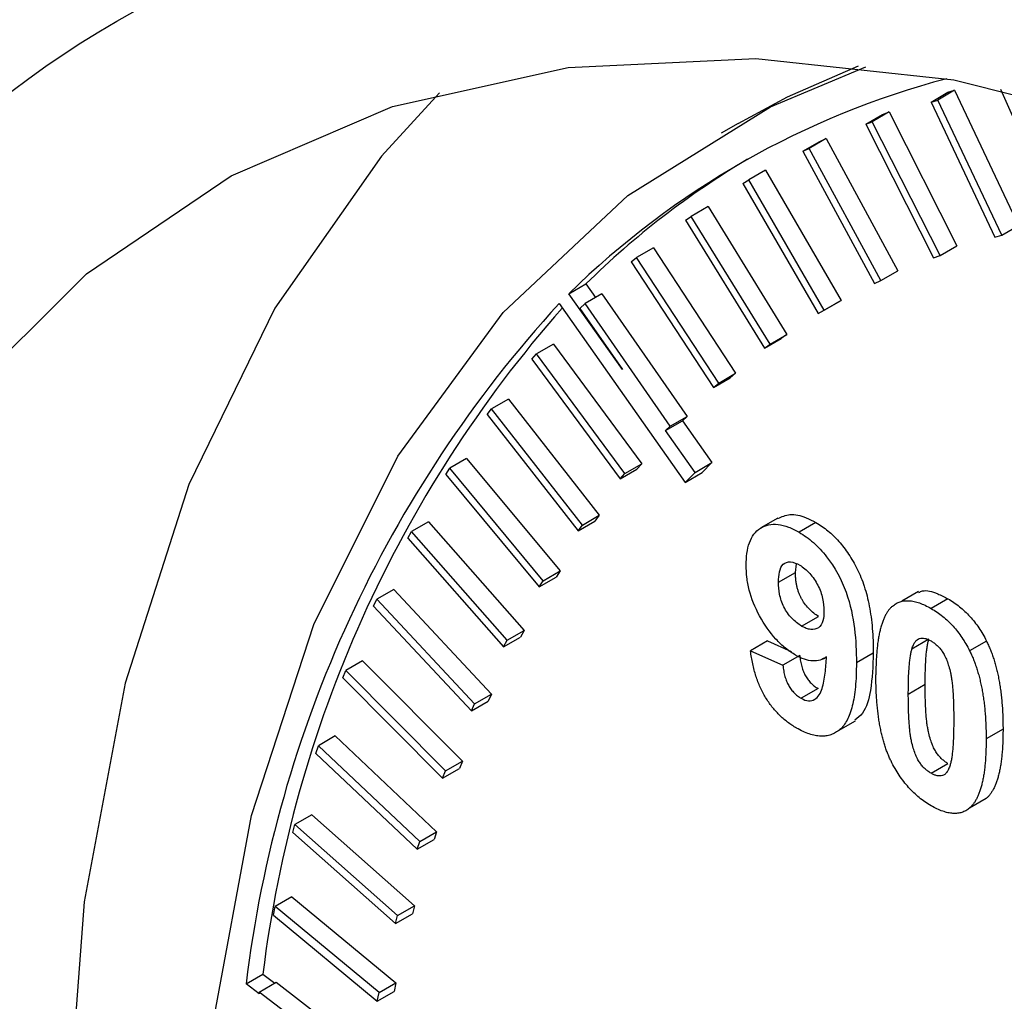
# Model space of a CAD drawing. Header units: inches. Extents: x 4 to 194, y 4 to 148.
# Tile 71 of 88: x 164.297 to 164.71, y 119.45 to 119.862. Entities that reach past the tile are written whole.
import ezdxf

# ---------------------------------------------------------------- set-up
doc = ezdxf.new("R2010")
doc.units = ezdxf.units.IN
doc.header["$LTSCALE"] = 18
doc.header["$MEASUREMENT"] = 0
doc.layers.add('TEXT', color=140, linetype='Continuous', lineweight=25)

msp = doc.modelspace()

# ---------------------------------------------------------------- linework, layer by layer
for p, q in [((164.6894036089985, 119.8319301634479), (164.6823325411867, 119.8278481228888)), ((164.6865778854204, 119.8311076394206), (164.6894036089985, 119.8319301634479)), ((164.6894036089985, 119.8319301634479), (164.7162059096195, 119.7752997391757)), ((164.7086716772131, 119.8324337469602), (164.7329694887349, 119.7771489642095)), ((164.6795068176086, 119.8270255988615), (164.6865778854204, 119.8311076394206)), ((164.6795068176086, 119.8270255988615), (164.6823325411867, 119.8278481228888)), ((164.7091348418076, 119.7712176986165), (164.6823325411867, 119.8278481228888)), ((164.6795068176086, 119.8270255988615), (164.7063091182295, 119.7703951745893)), ((164.652124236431, 119.8177326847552), (164.6591953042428, 119.8218147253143)), ((164.6619168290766, 119.8228497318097), (164.6548457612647, 119.8187676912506)), ((164.6591953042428, 119.8218147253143), (164.6619168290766, 119.8228497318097)), ((164.6619168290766, 119.8228497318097), (164.690383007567, 119.7667764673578)), ((164.5986359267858, 119.8180807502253), (164.5915648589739, 119.8139987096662)), ((164.652124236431, 119.8177326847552), (164.6548457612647, 119.8187676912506)), ((164.652124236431, 119.8177326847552), (164.6805904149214, 119.7616594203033)), ((164.6833119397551, 119.7626944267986), (164.6548457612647, 119.8187676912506)), ((164.6354880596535, 119.8116779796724), (164.6284169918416, 119.8075959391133)), ((164.63287688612, 119.8104328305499), (164.6354880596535, 119.8116779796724)), ((164.6354880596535, 119.8116779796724), (164.6655537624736, 119.7562886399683)), ((164.6258058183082, 119.8063507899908), (164.63287688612, 119.8104328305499)), ((164.6258058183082, 119.8063507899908), (164.6284169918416, 119.8075959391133)), ((164.6584826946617, 119.7522065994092), (164.6284169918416, 119.8075959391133)), ((164.6258058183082, 119.8063507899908), (164.6558715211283, 119.7509614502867)), ((164.6006110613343, 119.7929056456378), (164.6031059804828, 119.7943581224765)), ((164.6101770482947, 119.7984401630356), (164.6031059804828, 119.7943581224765)), ((164.6347032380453, 119.7397779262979), (164.6031059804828, 119.7943581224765)), ((164.6101770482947, 119.7984401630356), (164.6417743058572, 119.743859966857)), ((164.6006110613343, 119.7929056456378), (164.6322083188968, 119.7383254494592)), ((164.5860410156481, 119.7831662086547), (164.5789699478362, 119.7790841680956)), ((164.5860410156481, 119.7831662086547), (164.6190983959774, 119.7295185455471)), ((164.5765969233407, 119.7774276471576), (164.5789699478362, 119.7790841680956)), ((164.6120273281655, 119.725436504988), (164.5789699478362, 119.7790841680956)), ((164.5765969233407, 119.7774276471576), (164.60965430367, 119.7237799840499)), ((164.7091348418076, 119.7712176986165), (164.7162059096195, 119.7752997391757)), ((164.7063091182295, 119.7703951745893), (164.7091348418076, 119.7712176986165)), ((164.5631345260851, 119.7658906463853), (164.5560634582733, 119.7618086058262)), ((164.5631345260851, 119.7658906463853), (164.5975772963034, 119.713296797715)), ((164.6833119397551, 119.7626944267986), (164.690383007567, 119.7667764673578)), ((164.5538176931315, 119.7599517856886), (164.5560634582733, 119.7618086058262)), ((164.5905062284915, 119.7092147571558), (164.5560634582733, 119.7618086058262)), ((164.6805904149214, 119.7616594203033), (164.6833119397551, 119.7626944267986)), ((164.5538176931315, 119.7599517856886), (164.5882604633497, 119.7073579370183)), ((164.6584826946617, 119.7522065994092), (164.6655537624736, 119.7562886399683)), ((164.5277101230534, 119.7466602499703), (164.5347811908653, 119.7507422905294)), ((164.5347811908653, 119.7507422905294), (164.5387809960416, 119.7450774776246)), ((164.6558715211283, 119.7509614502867), (164.6584826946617, 119.7522065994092)), ((164.550134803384, 119.7149007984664), (164.5277101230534, 119.7466602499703)), ((164.541509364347, 119.7466525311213), (164.5344382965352, 119.7425704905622)), ((164.541509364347, 119.7466525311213), (164.577259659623, 119.6952313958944)), ((164.5235265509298, 119.7424923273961), (164.5764422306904, 119.6675493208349)), ((164.5344382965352, 119.7425704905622), (164.5323248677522, 119.7405175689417)), ((164.5701885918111, 119.6911493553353), (164.5344382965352, 119.7425704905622)), ((164.6322083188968, 119.7383254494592), (164.6392793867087, 119.7424074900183)), ((164.6347032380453, 119.7397779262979), (164.6417743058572, 119.743859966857)), ((164.6417743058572, 119.743859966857), (164.6392793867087, 119.7424074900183)), ((164.5323248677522, 119.7405175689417), (164.550134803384, 119.7149007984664)), ((164.6322083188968, 119.7383254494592), (164.6347032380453, 119.7397779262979)), ((164.6120273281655, 119.725436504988), (164.6190983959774, 119.7295185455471)), ((164.6190983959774, 119.7295185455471), (164.6167253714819, 119.7278620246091)), ((164.521214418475, 119.7254953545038), (164.5141433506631, 119.7214133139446)), ((164.521214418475, 119.7254953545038), (164.5581914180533, 119.675363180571)), ((164.60965430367, 119.7237799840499), (164.6167253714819, 119.7278620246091)), ((164.60965430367, 119.7237799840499), (164.6120273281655, 119.725436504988)), ((164.5121670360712, 119.7191689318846), (164.5141433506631, 119.7214133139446)), ((164.5511203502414, 119.6712811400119), (164.5141433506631, 119.7214133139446)), ((164.5121670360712, 119.7191689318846), (164.5491440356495, 119.6690367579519)), ((164.5905062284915, 119.7092147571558), (164.5975772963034, 119.713296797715)), ((164.5975772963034, 119.713296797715), (164.5953315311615, 119.7114399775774)), ((164.5882604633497, 119.7073579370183), (164.5953315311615, 119.7114399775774)), ((164.5882604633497, 119.7073579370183), (164.5905062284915, 119.7092147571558)), ((164.5022955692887, 119.702466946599), (164.4952245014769, 119.6983849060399)), ((164.5022955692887, 119.702466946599), (164.5404156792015, 119.6537370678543)), ((164.4933897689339, 119.6959541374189), (164.4952245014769, 119.6983849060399)), ((164.4933897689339, 119.6959541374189), (164.5315098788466, 119.6472242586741)), ((164.5333446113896, 119.6496550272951), (164.4952245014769, 119.6983849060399)), ((164.5682409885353, 119.6892575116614), (164.5753120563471, 119.6933395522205)), ((164.5682409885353, 119.6892575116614), (164.5701885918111, 119.6911493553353)), ((164.5701885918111, 119.6911493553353), (164.577259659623, 119.6952313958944)), ((164.577259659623, 119.6952313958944), (164.5753120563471, 119.6933395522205)), ((164.5753120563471, 119.6933395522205), (164.5876695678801, 119.6758379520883)), ((164.5805985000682, 119.6717559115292), (164.5682409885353, 119.6892575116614)), ((164.4847955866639, 119.6776193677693), (164.4777245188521, 119.6735373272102)), ((164.4847955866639, 119.6776193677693), (164.5239726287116, 119.630401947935)), ((164.5511203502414, 119.6712811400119), (164.5581914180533, 119.675363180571)), ((164.5581914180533, 119.675363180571), (164.5562151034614, 119.673118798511)), ((164.5805985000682, 119.6717559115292), (164.5876695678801, 119.6758379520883)), ((164.5876695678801, 119.6758379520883), (164.5835132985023, 119.671631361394)), ((164.4760355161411, 119.6709256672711), (164.4777245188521, 119.6735373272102)), ((164.4760355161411, 119.6709256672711), (164.5152125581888, 119.6237082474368)), ((164.5169015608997, 119.6263199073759), (164.4777245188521, 119.6735373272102)), ((164.5491440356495, 119.6690367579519), (164.5562151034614, 119.673118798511)), ((164.5491440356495, 119.6690367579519), (164.5511203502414, 119.6712811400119)), ((164.5764422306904, 119.6675493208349), (164.5805985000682, 119.6717559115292)), ((164.5764422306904, 119.6675493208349), (164.5835132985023, 119.671631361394)), ((164.4687540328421, 119.6510087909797), (164.4616829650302, 119.6469267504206)), ((164.4687540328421, 119.6510087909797), (164.5088994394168, 119.6054105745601)), ((164.5315098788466, 119.6472242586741), (164.5385809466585, 119.6513062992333)), ((164.5333446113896, 119.6496550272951), (164.5404156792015, 119.6537370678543)), ((164.5404156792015, 119.6537370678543), (164.5385809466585, 119.6513062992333)), ((164.6152640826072, 119.6525570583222), (164.6081930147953, 119.6484750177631)), ((164.631264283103, 119.6507077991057), (164.6241932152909, 119.6466257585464)), ((164.4601435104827, 119.6441401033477), (164.4616829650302, 119.6469267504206)), ((164.5018283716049, 119.6013285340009), (164.4616829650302, 119.6469267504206)), ((164.5315098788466, 119.6472242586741), (164.5333446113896, 119.6496550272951)), ((164.4601435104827, 119.6441401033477), (164.5002889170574, 119.598541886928)), ((164.6226662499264, 119.6297782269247), (164.6231003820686, 119.6334239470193)), ((164.5169015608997, 119.6263199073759), (164.5239726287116, 119.630401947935)), ((164.5239726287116, 119.630401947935), (164.5222836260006, 119.6277902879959)), ((164.6155951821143, 119.6256961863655), (164.6226662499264, 119.6297782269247)), ((164.5152125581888, 119.6237082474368), (164.5222836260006, 119.6277902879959)), ((164.5152125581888, 119.6237082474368), (164.5169015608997, 119.6263199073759)), ((164.4542071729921, 119.6226953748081), (164.4471361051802, 119.618613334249)), ((164.4542071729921, 119.6226953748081), (164.4952301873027, 119.578819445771)), ((164.6742779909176, 119.6217698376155), (164.6672069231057, 119.6176877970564)), ((164.4457496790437, 119.6156579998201), (164.4471361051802, 119.618613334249)), ((164.4881591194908, 119.5747374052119), (164.4471361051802, 119.618613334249)), ((164.6865778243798, 119.6187759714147), (164.6795067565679, 119.6146939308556)), ((164.4457496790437, 119.6156579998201), (164.4867726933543, 119.571782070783)), ((164.6252130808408, 119.6073036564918), (164.6322841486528, 119.611385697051)), ((164.5018283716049, 119.6013285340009), (164.5088994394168, 119.6054105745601)), ((164.5088994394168, 119.6054105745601), (164.5073599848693, 119.6026239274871)), ((164.5002889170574, 119.598541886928), (164.5073599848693, 119.6026239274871)), ((164.5002889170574, 119.598541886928), (164.5018283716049, 119.6013285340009)), ((164.6108811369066, 119.6010706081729), (164.6038100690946, 119.5969885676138)), ((164.6108811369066, 119.6010706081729), (164.6208567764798, 119.596583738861)), ((164.6785747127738, 119.6017721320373), (164.6715036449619, 119.5976900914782)), ((164.7027540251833, 119.6010465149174), (164.6956829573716, 119.5969644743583)), ((164.6038100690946, 119.5969885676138), (164.6174082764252, 119.5908723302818)), ((164.4411878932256, 119.5927431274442), (164.4341168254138, 119.588661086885)), ((164.4411878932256, 119.5927431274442), (164.4829957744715, 119.5506886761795)), ((164.6244793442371, 119.5949543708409), (164.6174082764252, 119.5908723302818)), ((164.6343685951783, 119.5936007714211), (164.6357026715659, 119.5943709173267)), ((164.6553019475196, 119.5959713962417), (164.6482308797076, 119.5918893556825)), ((164.4328865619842, 119.5855437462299), (164.4341168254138, 119.588661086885)), ((164.4759247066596, 119.5466066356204), (164.4341168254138, 119.588661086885)), ((164.4328865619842, 119.5855437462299), (164.47469444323, 119.5434892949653)), ((164.6321425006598, 119.5811089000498), (164.625071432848, 119.5770268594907)), ((164.6699880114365, 119.5788058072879), (164.6770590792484, 119.582887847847)), ((164.4867726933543, 119.571782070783), (164.4938437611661, 119.5758641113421)), ((164.4881591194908, 119.5747374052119), (164.4952301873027, 119.578819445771)), ((164.4952301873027, 119.578819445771), (164.4938437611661, 119.5758641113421)), ((164.4867726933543, 119.571782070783), (164.4881591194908, 119.5747374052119)), ((164.6407439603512, 119.5634828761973), (164.6478150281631, 119.5675649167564)), ((164.7096947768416, 119.5640476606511), (164.7026237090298, 119.5599656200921)), ((164.4297256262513, 119.5612197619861), (164.4226545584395, 119.5571377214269)), ((164.4297256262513, 119.5612197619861), (164.4722238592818, 119.5210818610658)), ((164.4215832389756, 119.5538654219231), (164.4226545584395, 119.5571377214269)), ((164.4651527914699, 119.5169998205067), (164.4226545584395, 119.5571377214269)), ((164.4215832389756, 119.5538654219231), (164.4640814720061, 119.5137275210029)), ((164.47469444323, 119.5434892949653), (164.4817655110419, 119.5475713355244)), ((164.4759247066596, 119.5466066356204), (164.4829957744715, 119.5506886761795)), ((164.4829957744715, 119.5506886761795), (164.4817655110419, 119.5475713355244)), ((164.679506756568, 119.5456020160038), (164.6865778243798, 119.5496840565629)), ((164.47469444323, 119.5434892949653), (164.4759247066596, 119.5466066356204)), ((164.7026973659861, 119.5350624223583), (164.6956262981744, 119.5309803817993)), ((164.4198462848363, 119.5281965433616), (164.4127752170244, 119.5241145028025)), ((164.4198462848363, 119.5281965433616), (164.4629387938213, 119.4900659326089)), ((164.41186526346, 119.5206946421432), (164.4127752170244, 119.5241145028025)), ((164.4558677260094, 119.4859838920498), (164.4127752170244, 119.5241145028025)), ((164.41186526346, 119.5206946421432), (164.4549577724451, 119.4825640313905)), ((164.4640814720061, 119.5137275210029), (164.471152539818, 119.517809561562)), ((164.4651527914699, 119.5169998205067), (164.4722238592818, 119.5210818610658)), ((164.4722238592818, 119.5210818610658), (164.471152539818, 119.517809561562)), ((164.4640814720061, 119.5137275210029), (164.4651527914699, 119.5169998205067)), ((164.411572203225, 119.4937481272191), (164.4045011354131, 119.48966608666)), ((164.411572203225, 119.4937481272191), (164.4551615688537, 119.4577110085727)), ((164.4037546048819, 119.4861063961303), (164.4045011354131, 119.48966608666)), ((164.4480905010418, 119.4536289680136), (164.4045011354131, 119.48966608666)), ((164.4558677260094, 119.4859838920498), (164.4629387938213, 119.4900659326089)), ((164.4629387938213, 119.4900659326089), (164.4620288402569, 119.4866460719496)), ((164.4037546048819, 119.4861063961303), (164.4473439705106, 119.4500692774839)), ((164.4549577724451, 119.4825640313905), (164.4620288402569, 119.4866460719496)), ((164.4549577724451, 119.4825640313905), (164.4558677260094, 119.4859838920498)), ((164.3923062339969, 119.4573043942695), (164.3993773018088, 119.4613864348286)), ((164.3993773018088, 119.4613864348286), (164.404338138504, 119.4576152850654)), ((164.3977411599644, 119.4531728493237), (164.3923062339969, 119.4573043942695)), ((164.3978510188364, 119.4538703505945), (164.4049220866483, 119.4579523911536)), ((164.4049220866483, 119.4579523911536), (164.4489097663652, 119.424090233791)), ((164.4480905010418, 119.4536289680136), (164.4551615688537, 119.4577110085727)), ((164.4551615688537, 119.4577110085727), (164.4544150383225, 119.454151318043)), ((164.3978510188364, 119.4538703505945), (164.3977411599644, 119.4531728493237)), ((164.4418386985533, 119.4200081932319), (164.3978510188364, 119.4538703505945)), ((164.4473439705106, 119.4500692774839), (164.4544150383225, 119.454151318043)), ((164.4473439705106, 119.4500692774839), (164.4480905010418, 119.4536289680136))]:
    msp.add_line(p, q)
at = {"flags": 128}
for points in [[(164.2723800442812, 119.70231419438), (164.3254394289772, 119.7550458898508), (164.3861182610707, 119.7961327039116), (164.453679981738, 119.8250758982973), (164.5273044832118, 119.8415241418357), (164.6060980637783, 119.8452777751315), (164.6891042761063, 119.8362912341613), (164.7753155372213, 119.8146736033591), (164.8636853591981, 119.7806872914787), (164.953141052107, 119.7347448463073)], [(164.5915216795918, 118.5868647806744), (164.5340931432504, 118.6944302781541), (164.4844336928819, 118.8046251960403), (164.4431986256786, 118.9159954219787), (164.4109320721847, 119.0270713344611), (164.3880598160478, 119.1363871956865), (164.3748836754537, 119.2425004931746), (164.3715775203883, 119.344010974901), (164.3781849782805, 119.439579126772), (164.394618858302, 119.5279438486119), (164.4206623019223, 119.6079390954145), (164.4559716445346, 119.6785092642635), (164.5000809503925, 119.7387231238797), (164.5524081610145, 119.7877861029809), (164.6122627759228, 119.8250507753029), (164.6522187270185, 119.8418006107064)], [(164.5986359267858, 119.8180807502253), (164.6193338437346, 119.829132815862), (164.6491351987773, 119.8421538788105)], [(164.4734085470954, 119.830869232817), (164.4491567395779, 119.8043652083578), (164.4043608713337, 119.7406287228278), (164.3683722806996, 119.6666611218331), (164.3416278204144, 119.5833602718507), (164.324452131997, 119.491737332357), (164.3170537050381, 119.3929044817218), (164.3195223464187, 119.2880614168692), (164.3318280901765, 119.1784807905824), (164.3538215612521, 119.0654927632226), (164.3852357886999, 118.9504688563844), (164.4256894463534, 118.8348053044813), (164.4746914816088, 118.7199061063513), (164.5316470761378, 118.6071659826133), (164.5958648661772, 118.4979534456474)]]:
    msp.add_lwpolyline(points, dxfattribs=at)
for centre, radius, start, end in [((164.7765347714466, 119.4936158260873), 0.3548875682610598, 104.7482634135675, 134.5182615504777), ((164.7842533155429, 119.4972440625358), 0.3556651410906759, 120.7111082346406, 134.5413769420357), ((164.9028026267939, 119.3951978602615), 0.5142604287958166, 137.5203734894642, 173.0635348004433), ((164.9132213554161, 119.3983096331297), 0.5177010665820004, 138.6070487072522, 173.0016823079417)]:
    msp.add_arc(centre, radius, start, end)
for points, knots in [([(165.7560936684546, 119.2592575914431), (165.7337943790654, 119.2964859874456), (165.7024797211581, 119.3487654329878), (165.6521712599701, 119.4228300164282), (165.6076827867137, 119.4842998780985), (165.5522251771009, 119.5544756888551), (165.4917518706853, 119.624379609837), (165.4262755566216, 119.6930266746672), (165.3568529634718, 119.7585959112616), (165.2842560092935, 119.8198308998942), (165.2092104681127, 119.8757202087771), (165.1323769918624, 119.9254528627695), (165.05436105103, 119.9683656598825), (164.9757254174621, 120.0038988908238), (164.8969935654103, 120.0315688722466), (164.8186639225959, 120.0509316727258), (164.7411968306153, 120.0615907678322), (164.6651046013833, 120.0630467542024), (164.5906958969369, 120.0551367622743), (164.519132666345, 120.0362320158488), (164.4681101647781, 120.0172574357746), (164.4431377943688, 120.0014236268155), (164.4390733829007, 119.9988465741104)], [0, 0, 0, 0, 0.06503076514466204, 0.09132202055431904, 0.1348592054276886, 0.1798631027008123, 0.2279312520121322, 0.2778509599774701, 0.3291395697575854, 0.381419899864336, 0.4344364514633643, 0.4880138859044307, 0.5420360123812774, 0.596431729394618, 0.6511496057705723, 0.7061730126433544, 0.7615186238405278, 0.8172471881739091, 0.8734926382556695, 0.9305045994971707, 0.9886891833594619, 0.9999999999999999, 0.9999999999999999, 0.9999999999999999, 0.9999999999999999]), ([(164.953141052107, 117.7913777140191), (164.7224778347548, 117.9245367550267), (164.501244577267, 118.1580719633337), (164.175037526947, 118.7230791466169), (164.0833997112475, 119.0314525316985), (164.0833997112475, 119.5641752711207), (164.175037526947, 119.766745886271), (164.501244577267, 119.9551224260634), (164.7224778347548, 119.9332271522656), (164.953141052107, 119.8000681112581)], [0, 0, 0, 0, 0.2500000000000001, 0.2500000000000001, 0.5000000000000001, 0.5000000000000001, 0.7500000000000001, 0.7500000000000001, 0.9999999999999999, 0.9999999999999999, 0.9999999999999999, 0.9999999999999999]), ([(164.339258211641, 119.9403231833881), (164.3288730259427, 119.9342136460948), (164.2956204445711, 119.9146513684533), (164.2483039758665, 119.8713834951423), (164.1975795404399, 119.8123089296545), (164.1556510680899, 119.7459474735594), (164.1211134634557, 119.6720428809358), (164.0943595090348, 119.5911748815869), (164.0755157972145, 119.5042265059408), (164.0646327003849, 119.4120483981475), (164.0616547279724, 119.3155340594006), (164.0664441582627, 119.2155996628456), (164.0787764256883, 119.1132317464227), (164.098310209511, 119.0095659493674), (164.1244827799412, 118.9061187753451), (164.1561603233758, 118.8055050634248), (164.1908573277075, 118.7126413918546), (164.2251231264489, 118.6322961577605), (164.2599069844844, 118.5586087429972), (164.2930275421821, 118.4941518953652), (164.3169710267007, 118.4518826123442), (164.3269651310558, 118.4342392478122)], [0, 0, 0, 0, 0.02847998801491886, 0.09119077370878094, 0.1493847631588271, 0.2080385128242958, 0.2670919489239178, 0.3264002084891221, 0.385802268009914, 0.44516412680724, 0.5043778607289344, 0.5633413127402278, 0.6219690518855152, 0.6801102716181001, 0.7374668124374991, 0.7933533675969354, 0.8457948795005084, 0.8905741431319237, 0.9267410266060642, 0.9694214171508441, 0.9999999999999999, 0.9999999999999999, 0.9999999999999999, 0.9999999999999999]), ([(164.6153253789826, 119.6524308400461), (164.6169244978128, 119.653161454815), (164.6203089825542, 119.6547077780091), (164.626134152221, 119.6534096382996), (164.6298853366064, 119.6514340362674), (164.631264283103, 119.6507077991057)], [0, 0, 0, 0, 0.3616041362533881, 0.7653237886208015, 1, 1, 1, 1]), ([(164.6019969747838, 119.6328592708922), (164.6020607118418, 119.6362806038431), (164.6023751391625, 119.6395031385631), (164.6043403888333, 119.6448884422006), (164.6058885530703, 119.6470304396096), (164.610064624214, 119.6496542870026), (164.6125810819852, 119.6502149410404), (164.6167536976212, 119.6497257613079), (164.6181974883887, 119.6493472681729), (164.6211713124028, 119.6482391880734), (164.6226831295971, 119.64745745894), (164.6241932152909, 119.6466257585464)], [0, 0, 0, 0, 0.250000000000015, 0.250000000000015, 0.50000000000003, 0.50000000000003, 0.750000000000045, 0.750000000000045, 0.8750000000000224, 0.8750000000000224, 1, 1, 1, 1]), ([(164.631264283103, 119.6507077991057), (164.6321249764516, 119.6501834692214), (164.6338126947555, 119.6491553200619), (164.636286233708, 119.6472789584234), (164.6386332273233, 119.6451611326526), (164.6408769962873, 119.6428427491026), (164.6429851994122, 119.6402627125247), (164.6449852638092, 119.6374630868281), (164.6468504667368, 119.6344257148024), (164.6486134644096, 119.6311705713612), (164.6502174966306, 119.6276592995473), (164.6515831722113, 119.6238829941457), (164.6527448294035, 119.6198501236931), (164.6536824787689, 119.6155650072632), (164.6544151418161, 119.6110176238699), (164.6549208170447, 119.6062207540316), (164.6552591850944, 119.6011390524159), (164.655287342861, 119.597736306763), (164.6553019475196, 119.5959713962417)], [0, 0, 0, 0, 0.0534282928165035, 0.1047665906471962, 0.1549900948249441, 0.20459095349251, 0.2542004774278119, 0.3046451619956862, 0.3567538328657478, 0.4105189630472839, 0.4670647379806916, 0.5272751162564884, 0.5917399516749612, 0.6614170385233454, 0.736573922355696, 0.8179314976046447, 0.905566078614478, 1, 1, 1, 1]), ([(164.6241932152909, 119.6466257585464), (164.6262167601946, 119.6453930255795), (164.6282242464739, 119.6440458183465), (164.6321310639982, 119.6405804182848), (164.6340109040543, 119.6385858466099), (164.6391395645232, 119.6319475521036), (164.6420109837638, 119.6267110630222), (164.6457381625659, 119.6163446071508), (164.6467751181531, 119.6111620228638), (164.6480051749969, 119.6013226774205), (164.648192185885, 119.5965653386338), (164.6482308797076, 119.5918893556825)], [0, 0, 0, 0, 0.125, 0.125, 0.25, 0.25, 0.5, 0.5, 0.75, 0.75, 1, 1, 1, 1]), ([(164.6155951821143, 119.6256961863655), (164.6156216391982, 119.6271987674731), (164.6156853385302, 119.628674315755), (164.6162611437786, 119.6312999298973), (164.6167294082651, 119.6325065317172), (164.6183545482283, 119.6339717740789), (164.6194431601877, 119.6342639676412), (164.6218398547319, 119.6341060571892), (164.6231645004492, 119.6335419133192), (164.624476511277, 119.6328532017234)], [0, 0, 0, 0, 0.25, 0.25, 0.5, 0.5, 0.75, 0.75, 1, 1, 1, 1]), ([(164.6227484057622, 119.5951174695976), (164.6213234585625, 119.5959872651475), (164.6199063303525, 119.5969052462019), (164.6171388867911, 119.599152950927), (164.6157599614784, 119.6004524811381), (164.6118900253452, 119.6047293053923), (164.6095622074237, 119.6080546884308), (164.6057389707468, 119.6150741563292), (164.6042271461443, 119.618815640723), (164.602851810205, 119.6242289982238), (164.6025146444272, 119.6260268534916), (164.6020889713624, 119.6295219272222), (164.6020316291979, 119.6311959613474), (164.6019969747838, 119.6328592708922)], [0, 0, 0, 0, 0.1250000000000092, 0.1250000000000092, 0.2500000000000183, 0.2500000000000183, 0.5000000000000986, 0.5000000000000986, 0.7500000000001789, 0.7500000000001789, 0.8750000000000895, 0.8750000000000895, 1, 1, 1, 1]), ([(164.6322841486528, 119.611385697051), (164.6316243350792, 119.6118019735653), (164.6303356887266, 119.6126149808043), (164.628495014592, 119.6142864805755), (164.6268288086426, 119.6162332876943), (164.6255999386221, 119.6180722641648), (164.6247599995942, 119.619666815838), (164.6241785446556, 119.620938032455), (164.6237206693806, 119.6222747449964), (164.6233414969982, 119.6236632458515), (164.6230187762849, 119.6251199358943), (164.6228201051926, 119.6266238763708), (164.6226876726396, 119.6281975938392), (164.6226735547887, 119.6292392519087), (164.6226662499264, 119.6297782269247)], [0, 0, 0, 0, 0.1185959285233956, 0.2316233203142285, 0.3414932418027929, 0.4539373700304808, 0.5117530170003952, 0.5709457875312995, 0.6329117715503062, 0.6974817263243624, 0.7655544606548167, 0.8389248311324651, 0.9166564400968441, 1, 1, 1, 1]), ([(164.624476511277, 119.6328532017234), (164.6251936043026, 119.6323979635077), (164.6259104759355, 119.6319414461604), (164.6273045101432, 119.6307989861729), (164.6279930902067, 119.6301153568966), (164.6299334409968, 119.6279144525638), (164.6310819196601, 119.6262000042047), (164.6329812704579, 119.6226303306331), (164.6336677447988, 119.6207165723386), (164.6344582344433, 119.6170702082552), (164.6346165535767, 119.6153048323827), (164.634632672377, 119.6136265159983)], [0, 0, 0, 0, 0.1249999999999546, 0.1249999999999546, 0.2499999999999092, 0.2499999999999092, 0.4999999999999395, 0.4999999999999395, 0.7499999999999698, 0.7499999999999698, 1, 1, 1, 1]), ([(164.6252130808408, 119.6073036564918), (164.6238262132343, 119.6081786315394), (164.6224343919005, 119.609185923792), (164.6198804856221, 119.6119360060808), (164.6187222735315, 119.6135737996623), (164.6169585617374, 119.6170465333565), (164.6163938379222, 119.6188874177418), (164.6156946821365, 119.6223961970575), (164.6156172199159, 119.6240701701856), (164.6155951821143, 119.6256961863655)], [0, 0, 0, 0, 0.25, 0.25, 0.5, 0.5, 0.75, 0.75, 1, 1, 1, 1]), ([(164.674457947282, 119.6214225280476), (164.6749261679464, 119.6216498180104), (164.6770628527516, 119.6226870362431), (164.681506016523, 119.6213860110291), (164.6851612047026, 119.6195049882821), (164.6865778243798, 119.6187759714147)], [0, 0, 0, 0, 0.1466613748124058, 0.6692765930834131, 1, 1, 1, 1]), ([(164.6633872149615, 119.6157065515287), (164.6638789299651, 119.6160865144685), (164.664849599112, 119.6168365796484), (164.6665279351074, 119.617555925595), (164.668338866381, 119.6179549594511), (164.6703078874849, 119.617970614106), (164.6724012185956, 119.6176974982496), (164.6746501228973, 119.6170218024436), (164.6770309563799, 119.616053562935), (164.6786697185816, 119.6151536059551), (164.6795067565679, 119.6146939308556)], [0, 0, 0, 0, 0.1239584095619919, 0.2446998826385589, 0.3639412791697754, 0.4841523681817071, 0.6059993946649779, 0.7313057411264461, 0.8627578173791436, 1, 1, 1, 1]), ([(164.6865778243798, 119.6187759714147), (164.6874195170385, 119.6182666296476), (164.6890581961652, 119.6172749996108), (164.6914459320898, 119.6154922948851), (164.6936941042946, 119.6135461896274), (164.6958025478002, 119.6114126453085), (164.6977692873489, 119.609087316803), (164.6995812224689, 119.6065726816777), (164.7012779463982, 119.6038899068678), (164.7022577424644, 119.6020025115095), (164.7027540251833, 119.6010465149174)], [0, 0, 0, 0, 0.137323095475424, 0.2673523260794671, 0.3929646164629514, 0.5149204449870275, 0.6341998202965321, 0.7543524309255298, 0.8755754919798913, 1, 1, 1, 1]), ([(164.634632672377, 119.6136265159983), (164.6346085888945, 119.612136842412), (164.6344991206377, 119.6107144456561), (164.633777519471, 119.6082657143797), (164.6331764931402, 119.607228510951), (164.6313842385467, 119.6060321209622), (164.6302770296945, 119.6057959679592), (164.628463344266, 119.6059776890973), (164.6278397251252, 119.6061123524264), (164.6265364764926, 119.6065994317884), (164.6258738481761, 119.606952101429), (164.6252130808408, 119.6073036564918)], [0, 0, 0, 0, 0.25, 0.25, 0.5, 0.5, 0.75, 0.75, 0.875, 0.875, 1, 1, 1, 1]), ([(164.6633872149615, 119.6157065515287), (164.6630985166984, 119.6154415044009), (164.6625135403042, 119.6149044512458), (164.6617247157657, 119.6139449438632), (164.6609851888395, 119.61286535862), (164.6603110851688, 119.6116429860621), (164.6596620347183, 119.61031828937), (164.6591099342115, 119.6088139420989), (164.6585778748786, 119.6072172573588), (164.6581302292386, 119.6054622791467), (164.657722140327, 119.6035917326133), (164.6573473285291, 119.6016017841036), (164.6570541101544, 119.5994557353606), (164.6568214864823, 119.5971776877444), (164.6566110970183, 119.5947866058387), (164.6564984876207, 119.5922427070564), (164.6564035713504, 119.5895876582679), (164.656394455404, 119.5877546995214), (164.656389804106, 119.5868194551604)], [0, 0, 0, 0, 0.04739756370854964, 0.0960395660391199, 0.1461287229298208, 0.1978507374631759, 0.2515607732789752, 0.3074838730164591, 0.365645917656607, 0.4254270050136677, 0.488095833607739, 0.5532584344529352, 0.620826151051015, 0.6914357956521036, 0.764257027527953, 0.8402130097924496, 0.9184706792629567, 1, 1, 1, 1]), ([(164.6795067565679, 119.6146939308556), (164.6803484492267, 119.6141845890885), (164.6819871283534, 119.6131929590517), (164.684374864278, 119.6114102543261), (164.6866230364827, 119.6094641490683), (164.6887314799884, 119.6073306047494), (164.6906982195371, 119.6050052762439), (164.6925101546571, 119.6024906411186), (164.6942068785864, 119.5998078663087), (164.6951866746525, 119.5979204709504), (164.6956829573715, 119.5969644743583)], [0, 0, 0, 0, 0.137323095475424, 0.2673523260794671, 0.3929646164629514, 0.5149204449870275, 0.6341998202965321, 0.7543524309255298, 0.8755754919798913, 1, 1, 1, 1]), ([(164.671503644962, 119.5976900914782), (164.671701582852, 119.5982747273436), (164.6720749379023, 119.5993774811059), (164.6728209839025, 119.6007104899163), (164.6736848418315, 119.6016490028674), (164.6747046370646, 119.6021322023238), (164.6758121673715, 119.6022633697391), (164.6769829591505, 119.6021394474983), (164.6782226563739, 119.6017582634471), (164.6790755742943, 119.6013110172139), (164.6795067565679, 119.6010849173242)], [0, 0, 0, 0, 0.1659673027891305, 0.3130513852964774, 0.4419250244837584, 0.558756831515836, 0.6698775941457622, 0.77761514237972, 0.8875760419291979, 1, 1, 1, 1]), ([(164.6770590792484, 119.582887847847), (164.6770649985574, 119.584002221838), (164.6770763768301, 119.5861443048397), (164.6771491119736, 119.5891996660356), (164.6772543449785, 119.5919865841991), (164.6774252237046, 119.5944839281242), (164.6776352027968, 119.5967086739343), (164.6778838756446, 119.5986622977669), (164.6781854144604, 119.6003361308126), (164.6784510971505, 119.6013161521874), (164.6785747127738, 119.6017721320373)], [0, 0, 0, 0, 0.1685869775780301, 0.3240629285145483, 0.4673006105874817, 0.5984239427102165, 0.7166632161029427, 0.8229579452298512, 0.917626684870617, 1, 1, 1, 1]), ([(164.679506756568, 119.6010849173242), (164.6799378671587, 119.6008130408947), (164.680790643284, 119.6002752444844), (164.6820270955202, 119.5992308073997), (164.6831865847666, 119.5980043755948), (164.684296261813, 119.5965912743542), (164.6853191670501, 119.5948548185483), (164.6862194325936, 119.5927761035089), (164.6870158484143, 119.5903360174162), (164.6875987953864, 119.5880511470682), (164.6880277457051, 119.5859512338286), (164.6882787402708, 119.5840906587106), (164.6885278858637, 119.5819744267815), (164.6886951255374, 119.5796270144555), (164.688862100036, 119.5770125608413), (164.6889439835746, 119.5741715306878), (164.6890274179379, 119.5710593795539), (164.6890261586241, 119.5689276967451), (164.6890255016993, 119.5678156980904)], [0, 0, 0, 0, 0.04505076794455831, 0.08911453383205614, 0.1318306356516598, 0.1759386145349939, 0.2237674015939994, 0.2794923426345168, 0.3446220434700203, 0.4209586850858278, 0.4658550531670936, 0.5180396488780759, 0.5783524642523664, 0.6462801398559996, 0.7224890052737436, 0.806966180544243, 0.8993033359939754, 1, 1, 1, 1]), ([(164.7027540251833, 119.6010465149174), (164.7030379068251, 119.6004562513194), (164.7036172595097, 119.5992516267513), (164.7043975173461, 119.5973950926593), (164.7051476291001, 119.5954704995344), (164.7058024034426, 119.5934795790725), (164.7064293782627, 119.5914113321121), (164.7070104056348, 119.5892723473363), (164.7075148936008, 119.5870653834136), (164.7079895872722, 119.5847879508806), (164.7083764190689, 119.582442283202), (164.7087338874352, 119.580017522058), (164.7090302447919, 119.5775219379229), (164.7092639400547, 119.5749638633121), (164.7094726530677, 119.5723252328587), (164.7095870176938, 119.5696340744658), (164.7096806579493, 119.5668537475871), (164.709690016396, 119.564993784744), (164.7096947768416, 119.5640476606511)], [0, 0, 0, 0, 0.04667260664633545, 0.09525061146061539, 0.1448623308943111, 0.1963098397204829, 0.2497630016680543, 0.3057747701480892, 0.3632670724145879, 0.4235484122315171, 0.4860326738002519, 0.5514871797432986, 0.6194342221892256, 0.6899509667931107, 0.7631477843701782, 0.8390038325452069, 0.9181046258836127, 1, 1, 1, 1]), ([(164.6231450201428, 119.5645299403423), (164.6224929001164, 119.5649218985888), (164.6212134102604, 119.5656909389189), (164.619340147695, 119.567016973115), (164.6175626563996, 119.5684681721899), (164.6158868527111, 119.5700292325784), (164.6142996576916, 119.5716754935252), (164.6128145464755, 119.5734589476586), (164.6114311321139, 119.5753586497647), (164.6101258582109, 119.5773543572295), (164.6089511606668, 119.5794723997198), (164.6078705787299, 119.5816859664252), (164.6069012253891, 119.5840010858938), (164.6060756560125, 119.5864140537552), (164.605313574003, 119.5889263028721), (164.6046996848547, 119.5915348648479), (164.6041876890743, 119.5942410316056), (164.6039381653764, 119.5960565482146), (164.6038100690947, 119.5969885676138)], [0, 0, 0, 0, 0.06604218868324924, 0.1295778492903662, 0.1906389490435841, 0.249640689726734, 0.3069233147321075, 0.3634138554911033, 0.4201891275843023, 0.4768918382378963, 0.5343976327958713, 0.5933314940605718, 0.6539640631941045, 0.7166316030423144, 0.7824465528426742, 0.8512634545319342, 0.923644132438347, 1, 1, 1, 1]), ([(164.6699880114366, 119.578805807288), (164.6699939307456, 119.5799201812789), (164.6700053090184, 119.5820622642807), (164.6700780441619, 119.5851176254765), (164.6701832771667, 119.58790454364), (164.6703541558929, 119.5904018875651), (164.6705641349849, 119.5926266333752), (164.6708128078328, 119.5945802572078), (164.6711143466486, 119.5962540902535), (164.6713800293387, 119.5972341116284), (164.671503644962, 119.5976900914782)], [0, 0, 0, 0, 0.1685869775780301, 0.3240629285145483, 0.4673006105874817, 0.5984239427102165, 0.7166632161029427, 0.8229579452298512, 0.917626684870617, 1, 1, 1, 1]), ([(164.6956829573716, 119.5969644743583), (164.6959668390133, 119.5963742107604), (164.696546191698, 119.5951695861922), (164.6973264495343, 119.5933130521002), (164.6980765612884, 119.5913884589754), (164.6987313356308, 119.5893975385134), (164.6993583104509, 119.587329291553), (164.6999393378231, 119.5851903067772), (164.700443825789, 119.5829833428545), (164.7009185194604, 119.5807059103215), (164.7013053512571, 119.578360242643), (164.7016628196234, 119.5759354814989), (164.7019591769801, 119.5734398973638), (164.7021928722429, 119.5708818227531), (164.7024015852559, 119.5682431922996), (164.702515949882, 119.5655520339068), (164.7026095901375, 119.562771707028), (164.7026189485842, 119.5609117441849), (164.7026237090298, 119.5599656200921)], [0, 0, 0, 0, 0.04667260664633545, 0.09525061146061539, 0.1448623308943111, 0.1963098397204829, 0.2497630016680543, 0.3057747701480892, 0.3632670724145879, 0.4235484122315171, 0.4860326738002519, 0.5514871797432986, 0.6194342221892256, 0.6899509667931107, 0.7631477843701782, 0.8390038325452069, 0.9181046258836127, 1, 1, 1, 1]), ([(164.6357091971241, 119.5944235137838), (164.6348701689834, 119.5938679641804), (164.6340106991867, 119.5933552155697), (164.6320849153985, 119.5927628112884), (164.6310322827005, 119.592649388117), (164.6287765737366, 119.5927584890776), (164.6276127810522, 119.5930042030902), (164.6252247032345, 119.5938174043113), (164.6239894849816, 119.5944305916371), (164.6227484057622, 119.5951174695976)], [0, 0, 0, 0, 0.25, 0.25, 0.5, 0.5, 0.75, 0.75, 1, 1, 1, 1]), ([(164.6244793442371, 119.5949543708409), (164.6245683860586, 119.5941511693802), (164.6247366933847, 119.5926329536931), (164.625274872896, 119.5903722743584), (164.6259494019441, 119.5883090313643), (164.6268660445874, 119.5864328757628), (164.6279599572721, 119.5847732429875), (164.6292128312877, 119.5833080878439), (164.6306296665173, 119.5820628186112), (164.6316256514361, 119.581434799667), (164.6321425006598, 119.5811089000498)], [0, 0, 0, 0, 0.1576427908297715, 0.2979772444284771, 0.4243479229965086, 0.5399023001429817, 0.6512049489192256, 0.7608288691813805, 0.8758862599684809, 1, 1, 1, 1]), ([(164.625071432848, 119.5770268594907), (164.6261380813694, 119.5764396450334), (164.6271955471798, 119.5760529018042), (164.6291333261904, 119.5759237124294), (164.6300009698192, 119.5761636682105), (164.6314824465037, 119.5770342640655), (164.6321355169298, 119.5776240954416), (164.6331376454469, 119.5792021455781), (164.6335068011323, 119.5801239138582), (164.6344453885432, 119.5830591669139), (164.6348038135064, 119.5852741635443), (164.63539249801, 119.5897493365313), (164.6355629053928, 119.5920776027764), (164.6357091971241, 119.5944235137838)], [0, 0, 0, 0, 0.125, 0.125, 0.25, 0.25, 0.375, 0.375, 0.5, 0.5, 0.75, 0.75, 1, 1, 1, 1]), ([(164.6553019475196, 119.5959713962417), (164.6551021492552, 119.5906541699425), (164.6547547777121, 119.5814095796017), (164.6521239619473, 119.5714364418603), (164.6487127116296, 119.5687854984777), (164.6475819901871, 119.5679067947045)], [0, 0, 0, 0, 0.4750985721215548, 0.8260118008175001, 1, 1, 1, 1]), ([(164.6174082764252, 119.5908723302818), (164.6174973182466, 119.590069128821), (164.6176656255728, 119.588550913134), (164.6182038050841, 119.5862902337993), (164.6188783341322, 119.5842269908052), (164.6197949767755, 119.5823508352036), (164.6208888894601, 119.5806912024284), (164.6221417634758, 119.5792260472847), (164.6235585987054, 119.5779807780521), (164.6245545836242, 119.5773527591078), (164.6250714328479, 119.5770268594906)], [0, 0, 0, 0, 0.1576427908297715, 0.2979772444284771, 0.4243479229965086, 0.5399023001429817, 0.6512049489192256, 0.7608288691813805, 0.8758862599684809, 1, 1, 1, 1]), ([(164.6482308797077, 119.5918893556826), (164.64820977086, 119.5901178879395), (164.6481689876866, 119.5866953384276), (164.6478399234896, 119.5819104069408), (164.6473190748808, 119.5776175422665), (164.646553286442, 119.5738556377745), (164.645592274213, 119.5705808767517), (164.6443838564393, 119.5678379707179), (164.6429764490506, 119.5655812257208), (164.6413288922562, 119.56386266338), (164.6395176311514, 119.5625880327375), (164.6375708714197, 119.5617017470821), (164.6354858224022, 119.5612114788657), (164.6332805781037, 119.5610715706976), (164.6309221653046, 119.561374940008), (164.628443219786, 119.5620394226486), (164.6258370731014, 119.5630473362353), (164.6240532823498, 119.564029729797), (164.6231450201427, 119.5645299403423)], [0, 0, 0, 0, 0.09296849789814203, 0.1796190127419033, 0.2599307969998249, 0.3342928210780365, 0.4033594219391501, 0.4674866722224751, 0.5275080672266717, 0.583973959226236, 0.6379088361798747, 0.6900487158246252, 0.7408323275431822, 0.7910762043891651, 0.8414806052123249, 0.8927076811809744, 0.9453694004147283, 1, 1, 1, 1]), ([(164.679506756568, 119.5319930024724), (164.6786601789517, 119.532509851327), (164.6770012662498, 119.5335226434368), (164.6745791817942, 119.5353578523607), (164.6722768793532, 119.5373869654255), (164.6701026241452, 119.5396415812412), (164.6680595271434, 119.5421162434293), (164.6661316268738, 119.5447817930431), (164.664360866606, 119.5476843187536), (164.6629745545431, 119.5502350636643), (164.6619603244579, 119.5524022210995), (164.6612449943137, 119.5541267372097), (164.660553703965, 119.5559292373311), (164.6599570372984, 119.557812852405), (164.6593683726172, 119.5597820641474), (164.6588470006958, 119.5618377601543), (164.6583870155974, 119.5639682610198), (164.6579551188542, 119.5661842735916), (164.6575949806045, 119.568474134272), (164.6572637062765, 119.5708564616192), (164.6570026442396, 119.5733167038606), (164.6567711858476, 119.5758654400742), (164.6566082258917, 119.5784859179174), (164.6564758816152, 119.5811958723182), (164.656409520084, 119.5839833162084), (164.6563964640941, 119.5858614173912), (164.6563898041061, 119.5868194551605)], [0, 0, 0, 0, 0.05240908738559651, 0.1026983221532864, 0.151427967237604, 0.1995928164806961, 0.2472247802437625, 0.2954960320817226, 0.3447701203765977, 0.3959133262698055, 0.4224655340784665, 0.4502083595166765, 0.4790082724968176, 0.5089694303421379, 0.5405736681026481, 0.5736803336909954, 0.6083846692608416, 0.6445548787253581, 0.6824623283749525, 0.7222194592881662, 0.7638231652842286, 0.8073533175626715, 0.8525223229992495, 0.8996752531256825, 0.9488233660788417, 1, 1, 1, 1]), ([(164.6865778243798, 119.5496840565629), (164.6861469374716, 119.5499569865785), (164.6853002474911, 119.5504932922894), (164.6840616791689, 119.5515199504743), (164.6829050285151, 119.5527430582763), (164.6817898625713, 119.5541427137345), (164.6807594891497, 119.5558643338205), (164.6798846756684, 119.5579431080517), (164.6790688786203, 119.560374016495), (164.6784742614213, 119.5626600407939), (164.678081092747, 119.5647431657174), (164.6777929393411, 119.5666160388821), (164.6775838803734, 119.5687221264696), (164.6773760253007, 119.5710928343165), (164.6772512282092, 119.5736869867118), (164.6771265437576, 119.5765445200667), (164.6770826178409, 119.5796299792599), (164.6770671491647, 119.5817709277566), (164.6770590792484, 119.582887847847)], [0, 0, 0, 0, 0.04511086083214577, 0.08864254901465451, 0.1318729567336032, 0.1757818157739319, 0.2233339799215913, 0.2788545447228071, 0.344286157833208, 0.4202581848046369, 0.4650920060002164, 0.5174372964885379, 0.5777637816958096, 0.6463222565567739, 0.7225991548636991, 0.8067169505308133, 0.8991653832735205, 1, 1, 1, 1]), ([(164.679506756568, 119.5456020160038), (164.6790758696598, 119.5458749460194), (164.6782291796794, 119.5464112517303), (164.6769906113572, 119.5474379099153), (164.6758339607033, 119.5486610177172), (164.6747187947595, 119.5500606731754), (164.6736884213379, 119.5517822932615), (164.6728136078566, 119.5538610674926), (164.6719978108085, 119.5562919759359), (164.6714031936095, 119.5585780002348), (164.6710100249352, 119.5606611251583), (164.6707218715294, 119.562533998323), (164.6705128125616, 119.5646400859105), (164.670304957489, 119.5670107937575), (164.6701801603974, 119.5696049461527), (164.6700554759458, 119.5724624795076), (164.6700115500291, 119.5755479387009), (164.6699960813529, 119.5776888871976), (164.6699880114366, 119.578805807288)], [0, 0, 0, 0, 0.04511086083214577, 0.08864254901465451, 0.1318729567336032, 0.1757818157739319, 0.2233339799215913, 0.2788545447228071, 0.344286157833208, 0.4202581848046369, 0.4650920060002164, 0.5174372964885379, 0.5777637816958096, 0.6463222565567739, 0.7225991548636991, 0.8067169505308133, 0.8991653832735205, 1, 1, 1, 1]), ([(164.6890255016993, 119.5678156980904), (164.6890195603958, 119.5667067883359), (164.6890081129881, 119.5645701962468), (164.688935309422, 119.5615203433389), (164.6888309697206, 119.5587382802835), (164.6886584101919, 119.5562475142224), (164.6884504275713, 119.5540322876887), (164.6882010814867, 119.5520899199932), (164.6878973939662, 119.5504288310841), (164.6876333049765, 119.5494529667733), (164.6875098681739, 119.5489968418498)], [0, 0, 0, 0, 0.1683139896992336, 0.3242990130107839, 0.4680056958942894, 0.59873568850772, 0.7173621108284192, 0.8231879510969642, 0.9173569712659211, 1, 1, 1, 1]), ([(164.7096947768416, 119.5640476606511), (164.7096900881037, 119.5631069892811), (164.7096808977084, 119.5612631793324), (164.7095866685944, 119.5585967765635), (164.7094725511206, 119.5560429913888), (164.7092644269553, 119.5536448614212), (164.7090284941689, 119.5513583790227), (164.7087406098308, 119.5492026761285), (164.7083562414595, 119.5472163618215), (164.70797549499, 119.545317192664), (164.7075035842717, 119.5435776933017), (164.7069764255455, 119.5419697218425), (164.7064187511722, 119.5404656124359), (164.7057771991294, 119.5391274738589), (164.7050989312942, 119.5379041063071), (164.7043599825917, 119.5368239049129), (164.7035710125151, 119.5358645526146), (164.7029860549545, 119.5353274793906), (164.7026973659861, 119.5350624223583)], [0, 0, 0, 0, 0.08177419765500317, 0.1602856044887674, 0.2360294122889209, 0.3091179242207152, 0.3795303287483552, 0.4473768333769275, 0.5123574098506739, 0.5747492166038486, 0.6349413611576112, 0.6929409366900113, 0.748707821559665, 0.8027019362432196, 0.8542794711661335, 0.9042287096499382, 0.9527348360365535, 1, 1, 1, 1]), ([(164.7026237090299, 119.5599656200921), (164.7026190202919, 119.559024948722), (164.7026098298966, 119.5571811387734), (164.7025156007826, 119.5545147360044), (164.7024014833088, 119.5519609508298), (164.7021933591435, 119.5495628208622), (164.7019574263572, 119.5472763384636), (164.7016695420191, 119.5451206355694), (164.7012851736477, 119.5431343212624), (164.7009044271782, 119.5412351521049), (164.7004325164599, 119.5394956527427), (164.6999053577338, 119.5378876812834), (164.6993476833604, 119.5363835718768), (164.6987061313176, 119.5350454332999), (164.6980278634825, 119.533822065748), (164.69728891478, 119.5327418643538), (164.6964999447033, 119.5317825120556), (164.6959149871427, 119.5312454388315), (164.6956262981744, 119.5309803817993)], [0, 0, 0, 0, 0.08177419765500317, 0.1602856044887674, 0.2360294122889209, 0.3091179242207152, 0.3795303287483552, 0.4473768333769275, 0.5123574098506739, 0.5747492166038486, 0.6349413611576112, 0.6929409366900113, 0.748707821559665, 0.8027019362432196, 0.8542794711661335, 0.9042287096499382, 0.9527348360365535, 1, 1, 1, 1]), ([(164.687509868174, 119.5489968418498), (164.6873119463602, 119.5484121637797), (164.6869386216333, 119.5473093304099), (164.686192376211, 119.5459768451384), (164.6853291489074, 119.5450366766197), (164.6843103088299, 119.5445602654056), (164.6832101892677, 119.5444091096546), (164.6820377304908, 119.5445505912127), (164.6807964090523, 119.5449215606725), (164.6799428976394, 119.5453718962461), (164.679506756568, 119.5456020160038)], [0, 0, 0, 0, 0.1659473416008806, 0.313013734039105, 0.4418718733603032, 0.5586896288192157, 0.6687476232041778, 0.7776138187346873, 0.8863615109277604, 1, 1, 1, 1]), ([(164.6956262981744, 119.5309803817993), (164.6951345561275, 119.5306004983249), (164.6941638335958, 119.5298505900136), (164.6924858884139, 119.5291300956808), (164.6906769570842, 119.5287361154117), (164.6887136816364, 119.5287031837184), (164.6866155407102, 119.5289917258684), (164.6843636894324, 119.5296641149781), (164.6819824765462, 119.5306336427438), (164.6803437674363, 119.5315334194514), (164.679506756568, 119.5319930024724)], [0, 0, 0, 0, 0.1239539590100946, 0.2446910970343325, 0.363928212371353, 0.4834467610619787, 0.6060135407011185, 0.7313153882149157, 0.8627627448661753, 1, 1, 1, 1])]:
    msp.add_open_spline(points, degree=3, knots=knots)
at = {"layer": 'TEXT'}
msp.add_circle((168.4296954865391, 119.9350397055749), 6.998945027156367, dxfattribs=at)

doc.saveas('drawing.dxf')
